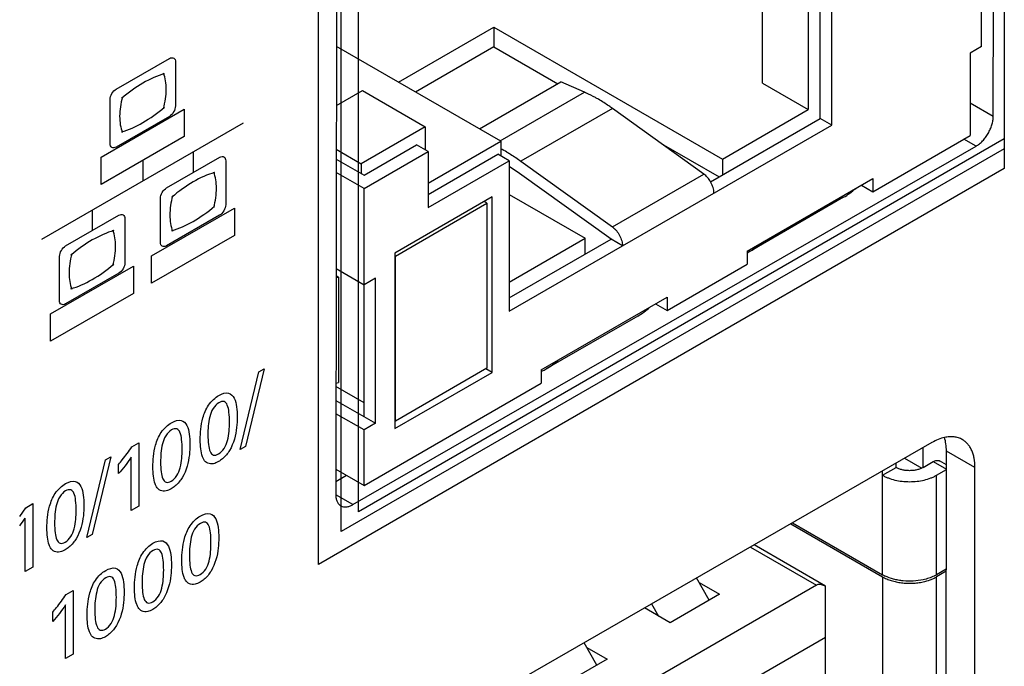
# Model space of a CAD drawing. Header units: inches. Extents: x 0 to 34, y 0 to 22.
# Tile 14 of 74: x 4.944 to 5.553, y 14.345 to 14.745. Entities that reach past the tile are written whole.
import ezdxf

# ---------------------------------------------------------------- set-up
doc = ezdxf.new("R2010")
doc.units = ezdxf.units.IN
doc.header["$LTSCALE"] = 1.87
doc.header["$MEASUREMENT"] = 0
doc.layers.get('0').update_dxf_attribs({"linetype": 'CONTINUOUS'})
doc.layers.add('02___PRT_ALL_AXES', color=7, linetype='CONTINUOUS')
doc.layers.add('DATUMCURVES', color=7, linetype='CONTINUOUS')

msp = doc.modelspace()

# ---------------------------------------------------------------- linework, layer by layer
at = {"color": 7, "linetype": 'CONTINUOUS'}
for p, q in [((5.53905, 14.72823), (5.53905, 15.13646)), ((5.44642, 14.67964), (5.44642, 15.07808)), ((5.43935, 14.68372), (5.43935, 15.074)), ((5.43192, 15.06971), (5.43192, 14.68924)), ((5.40364, 14.70557), (5.40364, 15.05338)), ((5.17842, 14.70617), (5.23747, 14.74027)), ((5.23747, 14.74027), (5.37889, 14.65862)), ((5.23747, 14.74027), (5.23747, 14.72802)), ((5.24171, 14.66963), (5.14015, 14.72827)), ((5.23747, 14.72802), (5.18902, 14.70005)), ((5.23747, 14.72802), (5.27704, 14.70518)), ((5.53905, 14.72823), (5.53198, 14.72414)), ((5.53198, 14.72414), (5.53198, 14.67311)), ((5.14009, 14.69179), (5.15615, 14.70106)), ((5.15615, 14.70106), (5.19504, 14.67861)), ((5.22859, 14.6772), (5.27896, 14.70628)), ((5.29355, 14.69993), (5.27896, 14.70628)), ((5.40364, 14.70557), (5.43192, 14.68924)), ((5.24139, 14.66981), (5.29355, 14.69993)), ((5.31079, 14.68998), (5.25422, 14.65731)), ((5.36738, 14.64928), (5.31079, 14.68998)), ((5.37889, 14.65862), (5.43192, 14.68924)), ((5.37151, 14.64456), (5.43935, 14.68372)), ((5.44642, 14.67964), (5.43935, 14.68372)), ((5.19504, 14.67861), (5.15544, 14.65574)), ((5.19504, 14.67861), (5.19504, 14.66432)), ((5.24701, 14.56451), (5.44642, 14.67964)), ((5.47187, 14.63841), (5.53198, 14.67311)), ((5.14005, 14.66463), (5.15544, 14.65574)), ((5.15721, 14.6486), (5.18974, 14.66738)), ((5.19681, 14.6633), (5.18974, 14.66738)), ((5.19681, 14.6437), (5.24171, 14.66963)), ((5.24171, 14.66963), (5.24171, 14.66065)), ((5.34102, 14.66823), (5.37677, 14.64759)), ((5.14004, 14.65851), (5.15721, 14.6486)), ((5.15721, 14.64044), (5.19681, 14.6633)), ((5.19681, 14.6633), (5.19681, 14.6286)), ((5.19681, 14.63676), (5.23994, 14.66167)), ((5.24701, 14.65759), (5.23994, 14.66167)), ((5.37889, 14.65862), (5.37889, 14.64882)), ((5.15544, 14.65574), (5.15544, 14.64962)), ((5.19681, 14.6286), (5.24701, 14.65759)), ((5.24701, 14.65759), (5.24701, 14.56451)), ((5.25336, 14.64971), (5.24701, 14.6539)), ((5.25422, 14.65731), (5.31081, 14.61662)), ((5.15721, 14.64044), (5.14003, 14.65035)), ((5.30995, 14.60901), (5.25336, 14.64971)), ((5.31081, 14.61662), (5.36738, 14.64928)), ((5.39409, 14.60167), (5.47187, 14.64658)), ((5.47187, 14.64658), (5.47187, 14.63841)), ((5.15721, 14.49919), (5.15721, 14.64044)), ((5.4648, 14.64249), (5.47187, 14.63841)), ((5.23641, 14.63513), (5.1763, 14.60043)), ((5.23641, 14.52654), (5.23641, 14.63513)), ((5.24701, 14.63677), (5.29404, 14.60962)), ((5.45372, 14.63493), (5.39715, 14.60227)), ((5.17666, 14.59859), (5.23323, 14.63125)), ((5.23323, 14.63125), (5.23146, 14.63227)), ((5.23323, 14.63125), (5.23323, 14.5292)), ((5.24701, 14.58247), (5.29404, 14.60962)), ((5.29404, 14.59982), (5.29404, 14.60962)), ((5.24701, 14.57267), (5.30995, 14.60901)), ((5.31702, 14.60493), (5.30995, 14.60901)), ((5.1763, 14.60043), (5.1763, 14.49184)), ((5.17666, 14.59859), (5.1763, 14.5988)), ((5.17666, 14.49653), (5.17666, 14.59859)), ((5.39409, 14.60167), (5.39409, 14.5935)), ((5.3446, 14.56492), (5.39409, 14.5935)), ((5.13994, 14.5865), (5.14147, 14.58562)), ((5.13995, 14.5908), (5.15721, 14.58083)), ((5.14147, 14.58562), (5.14147, 14.52031)), ((5.16428, 14.58492), (5.15721, 14.58083)), ((5.16428, 14.4951), (5.16428, 14.58492)), ((5.26681, 14.52818), (5.3446, 14.57309)), ((5.3446, 14.57309), (5.3446, 14.56492)), ((5.33753, 14.569), (5.3446, 14.56492)), ((5.32644, 14.56144), (5.26987, 14.52878)), ((5.1763, 14.49184), (5.23641, 14.52654)), ((5.23323, 14.5292), (5.17666, 14.49653)), ((5.23641, 14.52654), (5.23252, 14.52879)), ((5.26681, 14.52818), (5.26681, 14.52001)), ((5.15721, 14.45673), (5.26681, 14.52001)), ((5.15721, 14.50776), (5.13984, 14.51779)), ((5.13983, 14.50922), (5.16428, 14.4951)), ((5.15721, 14.49102), (5.13982, 14.50106)), ((5.16428, 14.4951), (5.15721, 14.49102)), ((5.17666, 14.49653), (5.1763, 14.49674)), ((5.15721, 14.45673), (5.15721, 14.49102)), ((5.50296, 14.46781), (5.50296, 14.48008)), ((5.48624, 14.46781), (5.48624, 14.47045)), ((5.49156, 14.47351), (5.50215, 14.4674)), ((5.50295, 14.46781), (5.50921, 14.47143)), ((5.50921, 14.47143), (5.51735, 14.46673)), ((5.51736, 14.46939), (5.51315, 14.47182)), ((5.13977, 14.4668), (5.15721, 14.45673)), ((5.47789, 14.46299), (5.48624, 14.46781)), ((5.47789, 14.40143), (5.47789, 14.46565)), ((5.5113, 14.46299), (5.51735, 14.46649)), ((5.5113, 14.40143), (5.5113, 14.46299)), ((5.42108, 14.43295), (5.47789, 14.40015)), ((5.42219, 14.43359), (5.47789, 14.40143)), ((5.39612, 14.41859), (5.43697, 14.395)), ((5.44254, 14.39445), (5.39843, 14.41992)), ((5.51728, 14.40489), (5.5113, 14.40143)), ((5.51727, 14.4036), (5.5113, 14.40015)), ((5.3707, 14.38567), (5.36291, 14.39948)), ((5.3645, 14.39666), (5.37711, 14.38938)), ((5.47789, 14.40015), (5.47789, 14.32364)), ((5.5113, 14.33859), (5.5113, 14.40015)), ((5.43697, 14.395), (5.14344, 14.22552)), ((5.44254, 14.32943), (5.44254, 14.39445)), ((5.37711, 14.38938), (5.34649, 14.3717)), ((5.34649, 14.3717), (5.33059, 14.38088)), ((5.33505, 14.38344), (5.33935, 14.37582)), ((5.18085, 14.21176), (5.44254, 14.36286)), ((5.3011, 14.34549), (5.29326, 14.35939)), ((5.2949, 14.35648), (5.30752, 14.34919)), ((5.30752, 14.34919), (5.27689, 14.33151))]:
    msp.add_line(p, q, dxfattribs=at)
at = {"color": 40, "linetype": 'CONTINUOUS'}
for p, q in [((5.00393, 14.70189), (5.03686, 14.72083)), ((5.04058, 14.71867), (5.04054, 14.69143)), ((5.00016, 14.66819), (5.0002, 14.69543)), ((4.99465, 14.65987), (5.046, 14.68942)), ((5.046, 14.68942), (5.04598, 14.6725)), ((5.03681, 14.68496), (5.00388, 14.66601)), ((4.95791, 14.60911), (5.08269, 14.68092)), ((5.04598, 14.6725), (4.99462, 14.64294)), ((4.99462, 14.64294), (4.99465, 14.65987)), ((5.03502, 14.64077), (5.06794, 14.65972)), ((5.05149, 14.66296), (5.05147, 14.6502)), ((5.02032, 14.65773), (5.0203, 14.64498)), ((5.07167, 14.65756), (5.07163, 14.63029)), ((5.03124, 14.60705), (5.03128, 14.63431)), ((5.02573, 14.59874), (5.07709, 14.62829)), ((5.07709, 14.62829), (5.07706, 14.61137)), ((4.97263, 14.60487), (5.00555, 14.62381)), ((4.9891, 14.62706), (4.98908, 14.6143)), ((5.00928, 14.62165), (5.00924, 14.59439)), ((5.06789, 14.62383), (5.03497, 14.60489)), ((5.07706, 14.61137), (5.02571, 14.58181)), ((4.96885, 14.57114), (4.96888, 14.59841)), ((5.02571, 14.58181), (5.02573, 14.59874)), ((4.96333, 14.56283), (5.0147, 14.59239)), ((5.0147, 14.59239), (5.01468, 14.57547)), ((5.0055, 14.58793), (4.97258, 14.56898)), ((5.01468, 14.57547), (4.96331, 14.54591)), ((4.96331, 14.54591), (4.96333, 14.56283)), ((5.08058, 14.47899), (5.09214, 14.52701)), ((5.09533, 14.52885), (5.08382, 14.48085)), ((5.09214, 14.52701), (5.09533, 14.52885)), ((5.01357, 14.48061), (5.01795, 14.48313)), ((5.01795, 14.48313), (5.01789, 14.44382)), ((5.08382, 14.48085), (5.08058, 14.47899)), ((4.98576, 14.42442), (4.99732, 14.47245)), ((5.00052, 14.47429), (4.989, 14.42629)), ((4.99732, 14.47245), (5.00052, 14.47429)), ((5.0053, 14.46399), (5.00531, 14.46967)), ((5.01318, 14.4411), (5.01322, 14.47422)), ((4.94802, 14.44288), (4.9524, 14.4454)), ((4.9524, 14.4454), (4.95234, 14.4061)), ((4.94422, 14.43751), (4.94802, 14.44288)), ((5.01789, 14.44382), (5.01318, 14.4411)), ((4.94762, 14.40338), (4.94767, 14.4365)), ((4.989, 14.42629), (4.98576, 14.42442)), ((4.95234, 14.4061), (4.94762, 14.40338)), ((4.9729, 14.38916), (4.97727, 14.39168)), ((4.97727, 14.39168), (4.97721, 14.35237)), ((4.96462, 14.37254), (4.96463, 14.37822)), ((4.97249, 14.34965), (4.97254, 14.38277)), ((4.97721, 14.35237), (4.97249, 14.34965))]:
    msp.add_line(p, q, dxfattribs=at)
at = {"color": 7, "linetype": 'CONTINUOUS'}
for centre, radius, start, end in [((5.26202, 14.62756), 0.07893, 65.55169, 66.45835), ((5.20067, 14.58517), 0.08978, 59.96888, 62.79647), ((5.43181, 14.67281), 0.04376, 300.03949, 312.3129), ((5.37524, 14.64015), 0.04376, 300.03949, 312.3129), ((5.3755, 14.63977), 0.0433, 295.45706, 296.04183), ((5.37553, 14.6397), 0.04323, 296.0414, 300.00795), ((5.11458, 14.71915), 0.13621, 280.7335, 281.38285), ((5.30453, 14.59932), 0.04376, 300.03949, 312.3129), ((5.24796, 14.56666), 0.04376, 300.03949, 312.3129), ((5.24822, 14.56628), 0.0433, 295.45706, 296.04183), ((5.24825, 14.56621), 0.04323, 296.0414, 300.00795), ((5.1145, 14.65424), 0.13662, 280.69444, 281.38189), ((5.48924, 14.42109), 0.0227, 240.00814, 241.49678), ((5.49007, 14.42265), 0.02447, 241.52486, 244.23771), ((5.49928, 14.42233), 0.0241, 295.74207, 298.4957), ((5.50005, 14.42092), 0.0225, 298.49674, 299.99831)]:
    msp.add_arc(centre, radius, start, end, dxfattribs=at)
at = {"color": 40, "linetype": 'CONTINUOUS'}
msp.add_arc((4.885, 14.47731), 0.07479, 322.36604, 326.9307, dxfattribs=at)
at = {"color": 7, "linetype": 'CONTINUOUS'}
msp.add_ellipse((5.45182, 14.38), major_axis=(0.01526, -0.01468), ratio=0.292717, start_param=2.470297, end_param=3.057189, dxfattribs=at)
at = {"color": 40, "linetype": 'CONTINUOUS'}
for points, knots in [([(5.03686, 14.72083), (5.03781, 14.72138), (5.03979, 14.72161), (5.04059, 14.71977), (5.04058, 14.71867)], [0, 0, 0, 0, 0.500042, 1, 1, 1, 1]), ([(5.0002, 14.69543), (5.0002, 14.69653), (5.001, 14.69928), (5.00298, 14.70134), (5.00393, 14.70189)], [0, 0, 0, 0, 0.500379, 1, 1, 1, 1]), ([(5.04054, 14.69143), (5.04054, 14.69032), (5.03975, 14.68757), (5.03776, 14.68551), (5.03681, 14.68496)], [0, 0, 0, 0, 0.500611, 1, 1, 1, 1]), ([(5.00388, 14.66601), (5.00293, 14.66546), (5.00095, 14.66525), (5.00016, 14.66708), (5.00016, 14.66819)], [0, 0, 0, 0, 0.498968, 1, 1, 1, 1]), ([(5.03128, 14.63431), (5.03128, 14.63541), (5.03208, 14.63816), (5.03407, 14.64023), (5.03502, 14.64077)], [0, 0, 0, 0, 0.499644, 1, 1, 1, 1]), ([(5.07163, 14.63029), (5.07163, 14.62919), (5.07082, 14.62644), (5.06884, 14.62438), (5.06789, 14.62383)], [0, 0, 0, 0, 0.499935, 1, 1, 1, 1]), ([(5.00555, 14.62381), (5.0065, 14.62436), (5.00849, 14.62459), (5.00928, 14.62275), (5.00928, 14.62165)], [0, 0, 0, 0, 0.501009, 1, 1, 1, 1]), ([(4.96888, 14.59841), (4.96889, 14.59951), (4.96969, 14.60226), (4.97168, 14.60432), (4.97263, 14.60487)], [0, 0, 0, 0, 0.499373, 1, 1, 1, 1]), ([(5.03497, 14.60489), (5.03401, 14.60434), (5.03204, 14.60412), (5.03124, 14.60595), (5.03124, 14.60705)], [0, 0, 0, 0, 0.500422, 1, 1, 1, 1]), ([(5.00924, 14.59439), (5.00924, 14.59329), (5.00844, 14.59054), (5.00645, 14.58848), (5.0055, 14.58793)], [0, 0, 0, 0, 0.498926, 1, 1, 1, 1]), ([(4.97258, 14.56898), (4.97163, 14.56843), (4.96965, 14.56822), (4.96884, 14.57004), (4.96885, 14.57114)], [0, 0, 0, 0, 0.500692, 1, 1, 1, 1]), ([(5.05591, 14.48489), (5.05592, 14.48915), (5.05637, 14.49613), (5.0606, 14.50689), (5.06512, 14.51107), (5.06735, 14.51235)], [0, 0, 0, 0, 0.464281, 0.719408, 1, 1, 1, 1]), ([(5.06735, 14.51235), (5.06946, 14.51357), (5.07369, 14.51476), (5.07829, 14.50969), (5.07873, 14.50324), (5.07872, 14.49892)], [0, 0, 0, 0, 0.273522, 0.516366, 1, 1, 1, 1]), ([(5.06739, 14.50783), (5.06612, 14.50711), (5.06342, 14.50441), (5.0615, 14.49884), (5.06075, 14.49338), (5.06064, 14.48971), (5.06063, 14.48788)], [0, 0, 0, 0, 0.222541, 0.452509, 0.721558, 1, 1, 1, 1]), ([(5.07396, 14.49566), (5.07396, 14.49782), (5.07383, 14.50165), (5.07298, 14.5063), (5.07092, 14.50907), (5.06851, 14.50848), (5.06739, 14.50783)], [0, 0, 0, 0, 0.331031, 0.596086, 0.801632, 1, 1, 1, 1]), ([(5.02665, 14.46804), (5.02665, 14.47231), (5.0271, 14.47929), (5.03133, 14.49005), (5.03585, 14.49423), (5.03808, 14.49551)], [0, 0, 0, 0, 0.464289, 0.719421, 1, 1, 1, 1]), ([(5.03808, 14.49551), (5.04019, 14.49673), (5.04442, 14.49792), (5.04902, 14.49285), (5.04946, 14.48639), (5.04946, 14.48208)], [0, 0, 0, 0, 0.273522, 0.516366, 1, 1, 1, 1]), ([(5.06725, 14.47614), (5.06847, 14.47684), (5.07109, 14.47945), (5.07375, 14.48695), (5.07395, 14.49214), (5.07396, 14.49566)], [0, 0, 0, 0, 0.220768, 0.450278, 1, 1, 1, 1]), ([(5.07872, 14.49892), (5.07872, 14.49683), (5.07853, 14.49049), (5.07666, 14.48275), (5.07398, 14.47831)], [0, 0, 0, 0, 0.330276, 1, 1, 1, 1]), ([(5.03812, 14.49099), (5.03686, 14.49026), (5.03415, 14.48757), (5.03224, 14.482), (5.03148, 14.47654), (5.03137, 14.47287), (5.03137, 14.47104)], [0, 0, 0, 0, 0.222522, 0.452496, 0.721552, 1, 1, 1, 1]), ([(5.04469, 14.47882), (5.04469, 14.48098), (5.04457, 14.48481), (5.04371, 14.48946), (5.04165, 14.49223), (5.03924, 14.49164), (5.03812, 14.49099)], [0, 0, 0, 0, 0.330999, 0.596014, 0.801534, 1, 1, 1, 1]), ([(5.06063, 14.48788), (5.06063, 14.48584), (5.06077, 14.48217), (5.06166, 14.47768), (5.06371, 14.47495), (5.06612, 14.47549), (5.06725, 14.47614)], [0, 0, 0, 0, 0.319725, 0.5852, 0.796549, 1, 1, 1, 1]), ([(5.04946, 14.48208), (5.04945, 14.47999), (5.04927, 14.47365), (5.04739, 14.4659), (5.04471, 14.46147)], [0, 0, 0, 0, 0.330276, 1, 1, 1, 1]), ([(5.05811, 14.47269), (5.0578, 14.47323), (5.05624, 14.47656), (5.05591, 14.4811), (5.05591, 14.48489)], [0, 0, 0, 0, 0.175031, 1, 1, 1, 1]), ([(5.00531, 14.46967), (5.00611, 14.47061), (5.00898, 14.47411), (5.01175, 14.47778), (5.01357, 14.48061)], [0, 0, 0, 0, 0.275077, 1, 1, 1, 1]), ([(5.03798, 14.4593), (5.03921, 14.46), (5.04183, 14.46261), (5.04448, 14.47011), (5.04468, 14.4753), (5.04469, 14.47882)], [0, 0, 0, 0, 0.220746, 0.450256, 1, 1, 1, 1]), ([(5.07398, 14.47831), (5.07342, 14.47738), (5.07142, 14.47453), (5.06889, 14.47237), (5.06719, 14.4714)], [0, 0, 0, 0, 0.312517, 1, 1, 1, 1]), ([(5.03137, 14.47104), (5.03137, 14.469), (5.0315, 14.46533), (5.03239, 14.46084), (5.03444, 14.4581), (5.03686, 14.45865), (5.03798, 14.4593)], [0, 0, 0, 0, 0.319685, 0.585117, 0.796445, 1, 1, 1, 1]), ([(5.06719, 14.4714), (5.06614, 14.47079), (5.06244, 14.46921), (5.05927, 14.47063), (5.05811, 14.47269)], [0, 0, 0, 0, 0.285256, 1, 1, 1, 1]), ([(5.02884, 14.45585), (5.02853, 14.45639), (5.02697, 14.45972), (5.02664, 14.46426), (5.02665, 14.46804)], [0, 0, 0, 0, 0.175079, 1, 1, 1, 1]), ([(4.96109, 14.43032), (4.9611, 14.43458), (4.96155, 14.44157), (4.96577, 14.45232), (4.9703, 14.4565), (4.97252, 14.45778)], [0, 0, 0, 0, 0.464282, 0.719412, 1, 1, 1, 1]), ([(4.97252, 14.45778), (4.97464, 14.459), (4.97887, 14.46019), (4.98346, 14.45512), (4.98391, 14.44867), (4.9839, 14.44435)], [0, 0, 0, 0, 0.273513, 0.516358, 1, 1, 1, 1]), ([(5.04471, 14.46147), (5.04415, 14.46054), (5.04215, 14.45769), (5.03962, 14.45553), (5.03792, 14.45455)], [0, 0, 0, 0, 0.312309, 1, 1, 1, 1]), ([(4.97257, 14.45327), (4.9713, 14.45254), (4.96859, 14.44985), (4.96668, 14.44427), (4.96592, 14.43882), (4.96581, 14.43515), (4.96581, 14.43332)], [0, 0, 0, 0, 0.222537, 0.45251, 0.721559, 1, 1, 1, 1]), ([(4.97913, 14.44109), (4.97914, 14.44325), (4.97901, 14.44708), (4.97815, 14.45174), (4.97609, 14.4545), (4.97369, 14.45391), (4.97257, 14.45327)], [0, 0, 0, 0, 0.331032, 0.596088, 0.801634, 1, 1, 1, 1]), ([(5.03792, 14.45455), (5.03687, 14.45395), (5.03317, 14.45237), (5.03, 14.45379), (5.02884, 14.45585)], [0, 0, 0, 0, 0.284942, 1, 1, 1, 1]), ([(4.97242, 14.42157), (4.97365, 14.42227), (4.97627, 14.42488), (4.97892, 14.43238), (4.97913, 14.43757), (4.97913, 14.44109)], [0, 0, 0, 0, 0.220762, 0.450272, 1, 1, 1, 1]), ([(4.9839, 14.44435), (4.9839, 14.44226), (4.98371, 14.43592), (4.98183, 14.42818), (4.97915, 14.42374)], [0, 0, 0, 0, 0.330277, 1, 1, 1, 1]), ([(5.05593, 14.43774), (5.05804, 14.43896), (5.06227, 14.44015), (5.06687, 14.43508), (5.06731, 14.42862), (5.0673, 14.42431)], [0, 0, 0, 0, 0.273508, 0.516352, 1, 1, 1, 1]), ([(4.96581, 14.43332), (4.96581, 14.43127), (4.96595, 14.4276), (4.96684, 14.42312), (4.96889, 14.42038), (4.9713, 14.42092), (4.97242, 14.42157)], [0, 0, 0, 0, 0.319719, 0.585194, 0.796548, 1, 1, 1, 1]), ([(5.0445, 14.41028), (5.0445, 14.41454), (5.04495, 14.42152), (5.04918, 14.43228), (5.0537, 14.43646), (5.05593, 14.43774)], [0, 0, 0, 0, 0.464281, 0.719408, 1, 1, 1, 1]), ([(5.05597, 14.43322), (5.0547, 14.4325), (5.052, 14.4298), (5.05008, 14.42423), (5.04933, 14.41877), (5.04922, 14.4151), (5.04921, 14.41327)], [0, 0, 0, 0, 0.222544, 0.452518, 0.721564, 1, 1, 1, 1]), ([(5.06254, 14.42105), (5.06254, 14.42321), (5.06241, 14.42704), (5.06156, 14.43169), (5.0595, 14.43446), (5.05709, 14.43387), (5.05597, 14.43322)], [0, 0, 0, 0, 0.331005, 0.596029, 0.801554, 1, 1, 1, 1]), ([(4.96328, 14.41812), (4.96297, 14.41867), (4.96141, 14.422), (4.96109, 14.42653), (4.96109, 14.43032)], [0, 0, 0, 0, 0.175025, 1, 1, 1, 1]), ([(4.97915, 14.42374), (4.97859, 14.42281), (4.97659, 14.41996), (4.97406, 14.4178), (4.97237, 14.41683)], [0, 0, 0, 0, 0.312507, 1, 1, 1, 1]), ([(5.01523, 14.39343), (5.01523, 14.3977), (5.01568, 14.40468), (5.01991, 14.41544), (5.02443, 14.41962), (5.02666, 14.4209)], [0, 0, 0, 0, 0.464281, 0.719408, 1, 1, 1, 1]), ([(5.02666, 14.4209), (5.02877, 14.42211), (5.033, 14.42331), (5.0376, 14.41823), (5.03804, 14.41178), (5.03804, 14.40747)], [0, 0, 0, 0, 0.273508, 0.516352, 1, 1, 1, 1]), ([(5.05583, 14.40153), (5.05705, 14.40223), (5.05967, 14.40484), (5.06233, 14.41234), (5.06253, 14.41753), (5.06254, 14.42105)], [0, 0, 0, 0, 0.220768, 0.450278, 1, 1, 1, 1]), ([(5.0673, 14.42431), (5.0673, 14.42222), (5.06711, 14.41588), (5.06524, 14.40813), (5.06256, 14.4037)], [0, 0, 0, 0, 0.330274, 1, 1, 1, 1]), ([(4.97237, 14.41683), (4.97132, 14.41623), (4.96761, 14.41464), (4.96444, 14.41606), (4.96328, 14.41812)], [0, 0, 0, 0, 0.285239, 1, 1, 1, 1]), ([(5.0267, 14.41638), (5.02544, 14.41565), (5.02273, 14.41296), (5.02082, 14.40739), (5.02006, 14.40193), (5.01995, 14.39826), (5.01995, 14.39643)], [0, 0, 0, 0, 0.222544, 0.452518, 0.721564, 1, 1, 1, 1]), ([(5.03327, 14.40421), (5.03327, 14.40637), (5.03315, 14.4102), (5.03229, 14.41485), (5.03023, 14.41761), (5.02782, 14.41703), (5.0267, 14.41638)], [0, 0, 0, 0, 0.331031, 0.596086, 0.801632, 1, 1, 1, 1]), ([(5.04669, 14.39808), (5.04638, 14.39862), (5.04481, 14.40195), (5.04449, 14.40649), (5.0445, 14.41028)], [0, 0, 0, 0, 0.175092, 1, 1, 1, 1]), ([(5.04921, 14.41327), (5.04921, 14.41123), (5.04935, 14.40756), (5.05024, 14.40307), (5.05229, 14.40033), (5.0547, 14.40088), (5.05583, 14.40153)], [0, 0, 0, 0, 0.319685, 0.585117, 0.796445, 1, 1, 1, 1]), ([(4.98596, 14.37659), (4.98597, 14.38085), (4.98642, 14.38784), (4.99064, 14.3986), (4.99517, 14.40277), (4.9974, 14.40406)], [0, 0, 0, 0, 0.464289, 0.719421, 1, 1, 1, 1]), ([(4.9974, 14.40406), (4.99951, 14.40527), (5.00374, 14.40647), (5.00833, 14.40139), (5.00878, 14.39494), (5.00877, 14.39063)], [0, 0, 0, 0, 0.273522, 0.516366, 1, 1, 1, 1]), ([(5.02656, 14.38468), (5.02779, 14.38539), (5.03041, 14.38799), (5.03306, 14.39549), (5.03326, 14.40068), (5.03327, 14.40421)], [0, 0, 0, 0, 0.220768, 0.450278, 1, 1, 1, 1]), ([(5.03804, 14.40747), (5.03803, 14.40538), (5.03785, 14.39904), (5.03597, 14.39129), (5.03329, 14.38686)], [0, 0, 0, 0, 0.330282, 1, 1, 1, 1]), ([(5.06256, 14.4037), (5.062, 14.40277), (5.05999, 14.39992), (5.05746, 14.39776), (5.05577, 14.39678)], [0, 0, 0, 0, 0.312309, 1, 1, 1, 1]), ([(4.99744, 14.39954), (4.99617, 14.39881), (4.99347, 14.39612), (4.99155, 14.39055), (4.99079, 14.38509), (4.99068, 14.38142), (4.99068, 14.37959)], [0, 0, 0, 0, 0.222541, 0.452509, 0.721558, 1, 1, 1, 1]), ([(5.004, 14.38737), (5.00401, 14.38953), (5.00388, 14.39336), (5.00303, 14.39801), (5.00097, 14.40077), (4.99856, 14.40019), (4.99744, 14.39954)], [0, 0, 0, 0, 0.330999, 0.596014, 0.801534, 1, 1, 1, 1]), ([(5.01995, 14.39643), (5.01994, 14.39439), (5.02008, 14.39071), (5.02097, 14.38623), (5.02302, 14.3835), (5.02544, 14.38404), (5.02656, 14.38468)], [0, 0, 0, 0, 0.319717, 0.58519, 0.796545, 1, 1, 1, 1]), ([(5.05577, 14.39678), (5.05472, 14.39618), (5.05101, 14.3946), (5.04785, 14.39602), (5.04669, 14.39808)], [0, 0, 0, 0, 0.284926, 1, 1, 1, 1]), ([(5.00877, 14.39063), (5.00877, 14.38854), (5.00858, 14.3822), (5.00671, 14.37445), (5.00403, 14.37002)], [0, 0, 0, 0, 0.330276, 1, 1, 1, 1]), ([(5.01742, 14.38124), (5.01711, 14.38178), (5.01555, 14.38511), (5.01522, 14.38965), (5.01523, 14.39343)], [0, 0, 0, 0, 0.175031, 1, 1, 1, 1]), ([(4.96463, 14.37822), (4.96543, 14.37916), (4.9683, 14.38266), (4.97107, 14.38634), (4.9729, 14.38916)], [0, 0, 0, 0, 0.274828, 1, 1, 1, 1]), ([(4.9973, 14.36784), (4.99852, 14.36855), (5.00114, 14.37115), (5.0038, 14.37865), (5.004, 14.38384), (5.004, 14.38737)], [0, 0, 0, 0, 0.220768, 0.450278, 1, 1, 1, 1]), ([(5.03329, 14.38686), (5.03273, 14.38593), (5.03073, 14.38308), (5.0282, 14.38092), (5.02651, 14.37995)], [0, 0, 0, 0, 0.312479, 1, 1, 1, 1]), ([(4.99068, 14.37959), (4.99068, 14.37755), (4.99082, 14.37387), (4.99171, 14.36939), (4.99376, 14.36665), (4.99617, 14.36719), (4.9973, 14.36784)], [0, 0, 0, 0, 0.3197, 0.585142, 0.796469, 1, 1, 1, 1]), ([(5.02651, 14.37995), (5.02545, 14.37934), (5.02175, 14.37776), (5.01858, 14.37918), (5.01742, 14.38124)], [0, 0, 0, 0, 0.285228, 1, 1, 1, 1]), ([(4.98815, 14.3644), (4.98784, 14.36494), (4.98628, 14.36827), (4.98596, 14.3728), (4.98596, 14.37659)], [0, 0, 0, 0, 0.17508, 1, 1, 1, 1]), ([(5.00403, 14.37002), (5.00347, 14.36909), (5.00146, 14.36623), (4.99893, 14.36408), (4.99724, 14.3631)], [0, 0, 0, 0, 0.312325, 1, 1, 1, 1]), ([(4.99724, 14.3631), (4.99619, 14.3625), (4.99248, 14.36092), (4.98932, 14.36234), (4.98815, 14.3644)], [0, 0, 0, 0, 0.284942, 1, 1, 1, 1])]:
    msp.add_open_spline(points, degree=3, knots=knots, dxfattribs=at)
for points in [[(5.03371, 14.71137), (5.02939, 14.71012), (5.0249, 14.70816), (5.02044, 14.70559)], [(5.03483, 14.70163), (5.03483, 14.70533), (5.03428, 14.70877), (5.0332, 14.71164)], [(5.02044, 14.70559), (5.01598, 14.70303), (5.01149, 14.69982), (5.00717, 14.6961)], [(5.03316, 14.68973), (5.03425, 14.69384), (5.03482, 14.69792), (5.03483, 14.70163)], [(5.00771, 14.69703), (5.00662, 14.69292), (5.00605, 14.68884), (5.00605, 14.68513)], [(5.02044, 14.68116), (5.02489, 14.68373), (5.02938, 14.68694), (5.03371, 14.69066)], [(5.00605, 14.68513), (5.00604, 14.68143), (5.0066, 14.67799), (5.00768, 14.67513)], [(5.00716, 14.67539), (5.01149, 14.67664), (5.01598, 14.6786), (5.02044, 14.68116)], [(5.06794, 14.65972), (5.0689, 14.66027), (5.07087, 14.66048), (5.07167, 14.65866), (5.07167, 14.65756)], [(5.06479, 14.65025), (5.06046, 14.64899), (5.05597, 14.64703), (5.05152, 14.64446)], [(5.0659, 14.6405), (5.06591, 14.6442), (5.06535, 14.64764), (5.06427, 14.65051)], [(5.05152, 14.64446), (5.04706, 14.6419), (5.04257, 14.63869), (5.03824, 14.63497)], [(5.06424, 14.62861), (5.06533, 14.63271), (5.0659, 14.63679), (5.0659, 14.6405)], [(5.0388, 14.6359), (5.03771, 14.6318), (5.03714, 14.62772), (5.03713, 14.62402)], [(5.05152, 14.62004), (5.05598, 14.6226), (5.06047, 14.62582), (5.0648, 14.62955)], [(5.03713, 14.62402), (5.03713, 14.62031), (5.03769, 14.61687), (5.03877, 14.614)], [(5.03825, 14.61426), (5.04257, 14.61552), (5.04706, 14.61747), (5.05152, 14.62004)], [(5.00241, 14.61436), (4.99808, 14.61309), (4.99359, 14.61113), (4.98913, 14.60856)], [(5.00353, 14.6046), (5.00353, 14.60831), (5.00296, 14.61174), (5.00188, 14.61461)], [(4.98913, 14.60856), (4.98467, 14.606), (4.98018, 14.60279), (4.97585, 14.59907)], [(5.00185, 14.5927), (5.00294, 14.59681), (5.00352, 14.6009), (5.00353, 14.6046)], [(4.9764, 14.6), (4.97531, 14.59589), (4.97474, 14.59181), (4.97473, 14.58811)], [(4.98912, 14.58413), (4.99358, 14.58669), (4.99807, 14.58991), (5.0024, 14.59364)], [(4.97473, 14.58811), (4.97473, 14.5844), (4.97529, 14.58096), (4.97637, 14.5781)], [(4.97585, 14.57835), (4.98018, 14.57962), (4.98467, 14.58156), (4.98912, 14.58413)], [(5.01322, 14.47422), (5.01084, 14.47055), (5.00811, 14.46713), (5.0053, 14.46399)], [(4.97254, 14.38277), (4.97016, 14.3791), (4.96743, 14.37568), (4.96462, 14.37254)]]:
    msp.add_open_spline(points, degree=3, dxfattribs=at)
at = {"color": 7, "linetype": 'CONTINUOUS'}
for points, knots in [([(5.30217, 14.69556), (5.30155, 14.69592), (5.2991, 14.69729), (5.29659, 14.69856), (5.29469, 14.69942)], [0, 0, 0, 0, 0.255229, 1, 1, 1, 1]), ([(5.31079, 14.68998), (5.31008, 14.69049), (5.30727, 14.69245), (5.30438, 14.69429), (5.30217, 14.69556)], [0, 0, 0, 0, 0.255353, 1, 1, 1, 1]), ([(5.2456, 14.6629), (5.24633, 14.66248), (5.24927, 14.66073), (5.25212, 14.65882), (5.25422, 14.65731)], [0, 0, 0, 0, 0.244644, 1, 1, 1, 1]), ([(5.37152, 14.64456), (5.37097, 14.6455), (5.37003, 14.64683), (5.36856, 14.64834), (5.36778, 14.64899), (5.36738, 14.64928)], [0, 0, 0, 0, 0.517829, 0.765698, 1, 1, 1, 1]), ([(5.37359, 14.63759), (5.37359, 14.63815), (5.37348, 14.63931), (5.37308, 14.64107), (5.37242, 14.64284), (5.37184, 14.64399), (5.37152, 14.64456)], [0, 0, 0, 0, 0.228195, 0.4747, 0.733946, 1, 1, 1, 1]), ([(5.31081, 14.61662), (5.31125, 14.6163), (5.31211, 14.61559), (5.31328, 14.61434), (5.31434, 14.61292), (5.31527, 14.61138), (5.31602, 14.60976), (5.31658, 14.60812), (5.31693, 14.60651), (5.31702, 14.60544), (5.31702, 14.60493)], [0, 0, 0, 0, 0.118605, 0.244453, 0.374829, 0.507116, 0.638432, 0.765955, 0.887261, 1, 1, 1, 1]), ([(5.50921, 14.47143), (5.50956, 14.47163), (5.51024, 14.47196), (5.5113, 14.47221), (5.51214, 14.47219), (5.51274, 14.47202), (5.51302, 14.47189), (5.51315, 14.47182)], [0, 0, 0, 0, 0.289327, 0.548709, 0.781668, 0.891837, 1, 1, 1, 1]), ([(5.50295, 14.46781), (5.50237, 14.46748), (5.50112, 14.4669), (5.49909, 14.46628), (5.49688, 14.4659), (5.49459, 14.46577), (5.4923, 14.4659), (5.4901, 14.46628), (5.48806, 14.4669), (5.48681, 14.46748), (5.48624, 14.46781)], [0, 0, 0, 0, 0.114075, 0.237359, 0.366988, 0.5, 0.633013, 0.762641, 0.885925, 1, 1, 1, 1]), ([(5.47789, 14.46299), (5.47845, 14.46267), (5.47962, 14.46206), (5.48215, 14.46098), (5.48561, 14.45993), (5.49002, 14.45917), (5.49459, 14.45891), (5.49917, 14.45917), (5.50358, 14.45993), (5.50704, 14.46098), (5.50957, 14.46206), (5.51074, 14.46267), (5.5113, 14.46299)], [0, 0, 0, 0, 0.055792, 0.11419, 0.237393, 0.366996, 0.5, 0.633004, 0.762607, 0.88581, 0.944208, 1, 1, 1, 1]), ([(5.47789, 14.40015), (5.47872, 14.39967), (5.48048, 14.3988), (5.48333, 14.39775), (5.48641, 14.39695), (5.48965, 14.39641), (5.49299, 14.39614), (5.49637, 14.39615), (5.49971, 14.39643), (5.5019, 14.3968), (5.50297, 14.39704)], [0, 0, 0, 0, 0.110899, 0.228854, 0.352442, 0.480255, 0.610706, 0.742013, 0.872371, 1, 1, 1, 1]), ([(5.50297, 14.39833), (5.50097, 14.39789), (5.49687, 14.39735), (5.49171, 14.39745), (5.48765, 14.398), (5.48384, 14.39884), (5.48112, 14.3998), (5.47944, 14.40062)], [0, 0, 0, 0, 0.254943, 0.514358, 0.642044, 0.766401, 1, 1, 1, 1]), ([(5.50975, 14.40062), (5.50871, 14.40011), (5.50648, 14.39922), (5.50417, 14.39859), (5.50297, 14.39833)], [0, 0, 0, 0, 0.485509, 1, 1, 1, 1]), ([(5.50297, 14.39704), (5.50448, 14.39737), (5.50668, 14.398), (5.50942, 14.39914), (5.51069, 14.3998), (5.5113, 14.40015)], [0, 0, 0, 0, 0.519867, 0.765759, 1, 1, 1, 1])]:
    msp.add_open_spline(points, degree=3, knots=knots, dxfattribs=at)
at = {"layer": '02___PRT_ALL_AXES', "color": 7, "linetype": 'CONTINUOUS'}
for p, q in [((5.54633, 14.68493), (5.54707, 15.19973)), ((5.14049, 14.96576), (5.13975, 14.45095)), ((5.54633, 14.68493), (5.53198, 14.69321)), ((5.53571, 14.66657), (5.52817, 14.67092)), ((5.15033, 14.4448), (5.53571, 14.66657)), ((5.5084, 14.48321), (5.17018, 14.28856)), ((5.51717, 14.32353), (5.51737, 14.47795)), ((5.53504, 14.46774), (5.51737, 14.47795)), ((5.53485, 14.31332), (5.53504, 14.46774)), ((5.13976, 14.45909), (5.14645, 14.46294)), ((5.15033, 14.4448), (5.13973, 14.45092))]:
    msp.add_line(p, q, dxfattribs=at)
for points, knots in [([(5.53571, 14.66657), (5.53643, 14.66698), (5.53787, 14.66799), (5.53984, 14.66983), (5.54166, 14.67201), (5.54326, 14.67445), (5.54457, 14.67704), (5.54556, 14.67971), (5.54617, 14.68234), (5.54633, 14.68409), (5.54633, 14.68493)], [0, 0, 0, 0, 0.114039, 0.237197, 0.366782, 0.499797, 0.632841, 0.762509, 0.885796, 1, 1, 1, 1]), ([(5.5162, 14.48635), (5.51488, 14.48606), (5.51219, 14.48519), (5.50967, 14.48394), (5.5084, 14.48321)], [0, 0, 0, 0, 0.47955, 1, 1, 1, 1]), ([(5.52723, 14.48506), (5.52646, 14.4855), (5.5248, 14.48624), (5.52208, 14.48681), (5.51917, 14.48687), (5.5172, 14.48657), (5.5162, 14.48635)], [0, 0, 0, 0, 0.234446, 0.475646, 0.729368, 1, 1, 1, 1]), ([(5.51737, 14.47795), (5.51737, 14.47943), (5.5172, 14.48226), (5.5166, 14.48505), (5.5162, 14.48635)], [0, 0, 0, 0, 0.520608, 1, 1, 1, 1]), ([(5.53504, 14.46774), (5.53505, 14.46966), (5.53483, 14.47247), (5.53397, 14.47601), (5.53309, 14.47837), (5.53197, 14.48048), (5.53062, 14.48232), (5.52904, 14.48387), (5.52785, 14.4847), (5.52723, 14.48506)], [0, 0, 0, 0, 0.289325, 0.422669, 0.548624, 0.667991, 0.781941, 0.891995, 1, 1, 1, 1]), ([(5.13975, 14.45095), (5.13974, 14.45019), (5.13986, 14.44874), (5.14044, 14.44675), (5.14143, 14.44513), (5.14236, 14.44435), (5.14285, 14.44407)], [0, 0, 0, 0, 0.289797, 0.549215, 0.782306, 1, 1, 1, 1]), ([(5.14285, 14.44407), (5.14335, 14.44378), (5.14448, 14.44337), (5.14636, 14.44332), (5.14837, 14.4438), (5.14968, 14.44442), (5.15033, 14.4448)], [0, 0, 0, 0, 0.217873, 0.451038, 0.71039, 1, 1, 1, 1])]:
    msp.add_open_spline(points, degree=3, knots=knots, dxfattribs=at)
at = {"layer": 'DATUMCURVES', "color": 4, "linetype": 'CONTINUOUS'}
for p, q in [((5.55319, 15.21607), (5.55319, 14.66495)), ((5.14307, 14.42815), (5.14307, 14.97927)), ((5.15368, 14.4404), (5.15368, 14.97927)), ((5.55319, 14.67107), (5.15368, 14.4404)), ((5.55319, 14.66495), (5.14307, 14.42815))]:
    msp.add_line(p, q, dxfattribs=at)
at = {"layer": 'DATUMCURVES', "color": 1, "linetype": 'CONTINUOUS'}
for p, q in [((5.12893, 14.40774), (5.12893, 14.98335)), ((5.55319, 14.66495), (5.55319, 14.6527)), ((5.55319, 14.6527), (5.12893, 14.40774))]:
    msp.add_line(p, q, dxfattribs=at)

doc.saveas('drawing.dxf')
